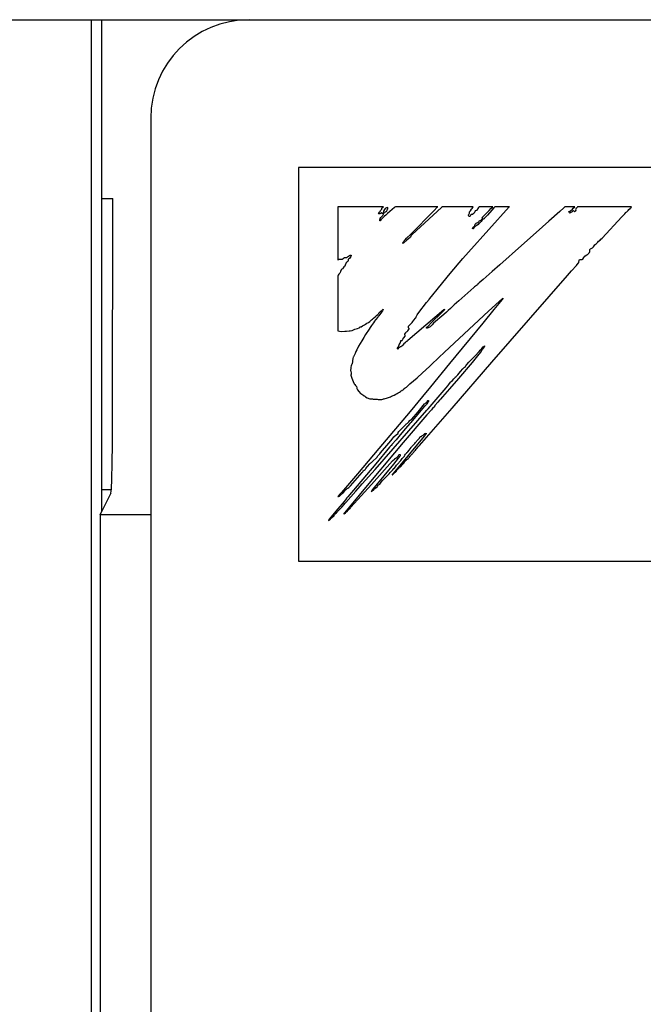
# Model space of a CAD drawing. Header units: millimetres. Extents: x 60 to 816, y 67 to 560.
# Tile 31 of 49: x 438.67 to 445, y 430 to 440. Entities that reach past the tile are written whole.
import ezdxf

# ---------------------------------------------------------------- set-up
doc = ezdxf.new("R2010")
doc.units = ezdxf.units.MM
doc.header["$LTSCALE"] = 0.327195
doc.layers.add('ALL_CURVE', color=7, linetype='Continuous')
doc.layers.add('ALL_FEATURES', color=7, linetype='Continuous')

msp = doc.modelspace()

# ---------------------------------------------------------------- linework, layer by layer
at = {"layer": 'ALL_CURVE', "color": 4, "linetype": 'Continuous', "lineweight": 25}
for p, q in [((441.5, 438.5), (441.5, 434.5)), ((478.5, 438.5), (441.5, 438.5)), ((441.5, 434.5), (459.5, 434.5))]:
    msp.add_line(p, q, dxfattribs=at)
at = {"layer": 'ALL_FEATURES', "color": 7, "linetype": 'Continuous', "lineweight": 25}
for p, q in [((411, 440), (479, 440)), ((439.395, 440), (439.395, 408.818)), ((439.5, 440), (439.5, 435)), ((440, 439), (440, 409)), ((439.5, 438.183), (439.614, 438.183)), ((441.9, 438.1), (441.9, 437.56)), ((442.365, 438.1), (441.9, 438.1)), ((442.314, 438.029), (442.318, 438.036)), ((442.318, 438.036), (442.324, 438.044)), ((442.324, 438.044), (442.329, 438.051)), ((442.329, 438.051), (442.335, 438.062)), ((442.335, 438.062), (442.341, 438.068)), ((442.341, 438.038), (442.337, 438.034)), ((442.341, 438.068), (442.344, 438.071)), ((442.345, 438.04), (442.341, 438.038)), ((442.344, 438.071), (442.347, 438.077)), ((442.347, 438.034), (442.345, 438.04)), ((442.347, 438.077), (442.349, 438.087)), ((442.349, 438.087), (442.353, 438.091)), ((442.353, 438.091), (442.363, 438.098)), ((442.36, 438.041), (442.357, 438.035)), ((442.363, 438.054), (442.36, 438.041)), ((442.363, 438.098), (442.365, 438.1)), ((442.367, 438.062), (442.363, 438.054)), ((442.363, 438.025), (442.369, 438.036)), ((442.374, 438.072), (442.367, 438.062)), ((442.369, 438.036), (442.376, 438.044)), ((442.383, 438.081), (442.374, 438.072)), ((442.376, 438.044), (442.384, 438.049)), ((442.388, 438.085), (442.383, 438.081)), ((442.384, 438.049), (442.396, 438.055)), ((442.394, 438.088), (442.388, 438.085)), ((442.408, 438.092), (442.394, 438.088)), ((442.396, 438.055), (442.399, 438.058)), ((442.399, 438.058), (442.4, 438.06)), ((442.4, 438.06), (442.402, 438.066)), ((442.402, 438.067), (442.405, 438.075)), ((442.402, 438.066), (442.402, 438.067)), ((442.476, 438.092), (442.405, 438.03)), ((442.405, 438.075), (442.407, 438.079)), ((442.407, 438.079), (442.409, 438.087)), ((442.409, 438.087), (442.408, 438.092)), ((442.48, 438.096), (442.476, 438.092)), ((442.485, 438.1), (442.48, 438.096)), ((442.916, 438.1), (442.485, 438.1)), ((442.642, 437.823), (442.875, 438.058)), ((442.955, 438.091), (442.655, 437.817)), ((442.875, 438.058), (442.914, 438.098)), ((442.914, 438.098), (442.916, 438.1)), ((442.965, 438.1), (442.955, 438.091)), ((443.276, 438.1), (442.965, 438.1)), ((443.228, 437.64), (443.642, 438.098)), ((443.238, 438.044), (443.239, 438.048)), ((443.238, 438.043), (443.238, 438.044)), ((443.238, 438.034), (443.238, 438.043)), ((443.239, 438.048), (443.248, 438.059)), ((443.248, 438.059), (443.26, 438.074)), ((443.26, 438.074), (443.266, 438.081)), ((443.266, 438.081), (443.273, 438.091)), ((443.273, 438.091), (443.276, 438.1)), ((443.284, 438.036), (443.276, 438.028)), ((443.292, 438.047), (443.284, 438.036)), ((443.294, 438.052), (443.292, 438.047)), ((443.297, 438.057), (443.294, 438.052)), ((443.3, 438.06), (443.297, 438.057)), ((443.305, 438.062), (443.3, 438.06)), ((443.311, 438.062), (443.305, 438.062)), ((443.315, 438.066), (443.311, 438.062)), ((443.324, 438.082), (443.315, 438.066)), ((443.33, 438.092), (443.324, 438.082)), ((443.336, 438.1), (443.33, 438.092)), ((443.474, 438.1), (443.336, 438.1)), ((443.386, 438.011), (443.437, 438.062)), ((443.464, 438.065), (443.42, 438.013)), ((443.437, 438.062), (443.456, 438.081)), ((443.456, 438.081), (443.474, 438.1)), ((443.486, 438.089), (443.464, 438.065)), ((443.496, 438.1), (443.486, 438.089)), ((443.644, 438.1), (443.496, 438.1)), ((443.642, 438.098), (443.644, 438.1)), ((444.155, 438.052), (444.044, 437.954)), ((444.197, 438.09), (444.155, 438.052)), ((444.208, 438.1), (444.197, 438.09)), ((444.309, 438.1), (444.208, 438.1)), ((444.248, 438.051), (444.249, 438.052)), ((444.248, 438.047), (444.248, 438.051)), ((444.25, 438.042), (444.248, 438.047)), ((444.249, 438.052), (444.258, 438.055)), ((444.255, 438.037), (444.25, 438.042)), ((444.258, 438.036), (444.255, 438.037)), ((444.258, 438.055), (444.269, 438.062)), ((444.268, 438.04), (444.258, 438.036)), ((444.275, 438.044), (444.268, 438.04)), ((444.269, 438.062), (444.283, 438.075)), ((444.28, 438.05), (444.275, 438.044)), ((444.285, 438.054), (444.28, 438.05)), ((444.283, 438.075), (444.291, 438.084)), ((444.293, 438.058), (444.285, 438.054)), ((444.291, 438.084), (444.304, 438.096)), ((444.297, 438.059), (444.293, 438.058)), ((444.3, 438.052), (444.297, 438.059)), ((444.302, 438.051), (444.3, 438.052)), ((444.304, 438.05), (444.302, 438.051)), ((444.304, 438.096), (444.309, 438.1)), ((444.308, 438.051), (444.304, 438.05)), ((444.314, 438.055), (444.308, 438.051)), ((444.317, 438.058), (444.314, 438.055)), ((444.319, 438.079), (444.316, 438.07)), ((444.316, 438.07), (444.317, 438.058)), ((444.323, 438.085), (444.319, 438.079)), ((444.324, 438.086), (444.323, 438.085)), ((444.328, 438.089), (444.324, 438.086)), ((444.331, 438.094), (444.328, 438.089)), ((444.336, 438.1), (444.331, 438.094)), ((444.883, 438.1), (444.336, 438.1)), ((444.816, 438.027), (444.826, 438.04)), ((444.826, 438.04), (444.831, 438.046)), ((444.831, 438.046), (444.835, 438.049)), ((444.835, 438.049), (444.844, 438.056)), ((444.844, 438.056), (444.85, 438.062)), ((444.85, 438.062), (444.857, 438.072)), ((444.857, 438.072), (444.869, 438.082)), ((444.869, 438.082), (444.871, 438.084)), ((444.871, 438.084), (444.879, 438.092)), ((444.879, 438.092), (444.883, 438.1)), ((442.319, 438.027), (442.314, 438.029)), ((442.326, 438.028), (442.319, 438.027)), ((442.333, 438.03), (442.326, 438.028)), ((442.328, 437.97), (442.33, 437.976)), ((442.328, 437.957), (442.328, 437.97)), ((442.331, 437.958), (442.328, 437.957)), ((442.33, 437.976), (442.331, 437.981)), ((442.331, 437.981), (442.337, 437.99)), ((442.338, 437.967), (442.331, 437.958)), ((442.337, 438.034), (442.333, 438.03)), ((442.337, 437.99), (442.348, 438)), ((442.345, 437.975), (442.338, 437.967)), ((442.36, 437.991), (442.345, 437.975)), ((442.349, 438.031), (442.347, 438.034)), ((442.348, 438), (442.352, 438.004)), ((442.354, 438.033), (442.349, 438.031)), ((442.352, 438.004), (442.358, 438.011)), ((442.357, 438.035), (442.354, 438.033)), ((442.358, 438.011), (442.363, 438.025)), ((442.376, 438.003), (442.36, 437.991)), ((442.387, 438.013), (442.376, 438.003)), ((442.405, 438.03), (442.387, 438.013)), ((443.229, 438.016), (443.233, 438.024)), ((443.229, 438.01), (443.229, 438.016)), ((443.232, 438.005), (443.229, 438.01)), ((443.239, 438), (443.232, 438.005)), ((443.233, 438.024), (443.236, 438.029)), ((443.236, 438.029), (443.238, 438.034)), ((443.241, 438.001), (443.239, 438)), ((443.245, 438.006), (443.241, 438.001)), ((443.25, 438.015), (443.245, 438.006)), ((443.254, 438.02), (443.25, 438.015)), ((443.258, 438.022), (443.254, 438.02)), ((443.267, 438.023), (443.258, 438.022)), ((443.276, 438.028), (443.267, 438.023)), ((443.307, 437.933), (443.313, 437.938)), ((443.313, 437.938), (443.322, 437.941)), ((443.322, 437.941), (443.327, 437.942)), ((443.327, 437.942), (443.333, 437.946)), ((443.333, 437.946), (443.337, 437.953)), ((443.337, 437.953), (443.339, 437.962)), ((443.339, 437.962), (443.345, 437.962)), ((443.348, 437.939), (443.341, 437.933)), ((443.345, 437.962), (443.353, 437.965)), ((443.356, 437.95), (443.348, 437.939)), ((443.353, 437.965), (443.362, 437.972)), ((443.363, 437.96), (443.356, 437.95)), ((443.362, 437.972), (443.373, 437.983)), ((443.37, 437.968), (443.363, 437.96)), ((443.367, 437.989), (443.37, 437.993)), ((443.368, 437.987), (443.367, 437.989)), ((443.373, 437.986), (443.368, 437.987)), ((443.37, 437.993), (443.386, 438.011)), ((443.377, 437.973), (443.37, 437.968)), ((443.375, 437.985), (443.373, 437.986)), ((443.373, 437.983), (443.375, 437.985)), ((443.386, 437.978), (443.377, 437.973)), ((443.392, 437.984), (443.386, 437.978)), ((443.42, 438.013), (443.392, 437.984)), ((444.044, 437.954), (443.914, 437.84)), ((444.587, 437.782), (444.784, 437.997)), ((444.784, 437.997), (444.792, 438.004)), ((444.792, 438.004), (444.799, 438.01)), ((444.799, 438.01), (444.816, 438.027)), ((443.269, 437.884), (443.272, 437.889)), ((443.27, 437.879), (443.269, 437.884)), ((443.27, 437.878), (443.27, 437.879)), ((443.274, 437.876), (443.27, 437.878)), ((443.272, 437.889), (443.279, 437.895)), ((443.278, 437.876), (443.274, 437.876)), ((443.28, 437.879), (443.278, 437.876)), ((443.279, 437.895), (443.286, 437.9)), ((443.283, 437.886), (443.28, 437.879)), ((443.288, 437.893), (443.283, 437.886)), ((443.286, 437.9), (443.291, 437.906)), ((443.298, 437.902), (443.288, 437.893)), ((443.291, 437.906), (443.293, 437.912)), ((443.293, 437.917), (443.295, 437.922)), ((443.293, 437.912), (443.293, 437.917)), ((443.295, 437.922), (443.297, 437.924)), ((443.297, 437.924), (443.3, 437.926)), ((443.312, 437.911), (443.298, 437.902)), ((443.3, 437.926), (443.303, 437.928)), ((443.303, 437.928), (443.307, 437.933)), ((443.326, 437.921), (443.312, 437.911)), ((443.334, 437.93), (443.326, 437.921)), ((443.341, 437.933), (443.334, 437.93)), ((443.914, 437.84), (443.768, 437.707)), ((442.562, 437.731), (442.565, 437.739)), ((442.565, 437.739), (442.566, 437.74)), ((442.566, 437.74), (442.571, 437.749)), ((442.603, 437.76), (442.57, 437.733)), ((442.571, 437.749), (442.584, 437.765)), ((442.584, 437.765), (442.599, 437.78)), ((442.599, 437.78), (442.642, 437.823)), ((442.639, 437.791), (442.603, 437.76)), ((442.641, 437.8), (442.639, 437.791)), ((442.645, 437.808), (442.641, 437.8)), ((442.652, 437.814), (442.645, 437.808)), ((442.655, 437.817), (442.652, 437.814)), ((444.534, 437.732), (444.543, 437.742)), ((444.543, 437.742), (444.549, 437.749)), ((444.549, 437.749), (444.565, 437.762)), ((444.565, 437.762), (444.574, 437.77)), ((444.574, 437.77), (444.587, 437.782)), ((442.57, 437.733), (442.561, 437.727)), ((442.561, 437.727), (442.562, 437.731)), ((443.171, 437.575), (443.228, 437.64)), ((443.768, 437.707), (443.545, 437.511)), ((444.447, 437.624), (444.456, 437.636)), ((444.456, 437.636), (444.46, 437.645)), ((444.459, 437.659), (444.462, 437.666)), ((444.459, 437.655), (444.459, 437.659)), ((444.46, 437.651), (444.459, 437.655)), ((444.46, 437.645), (444.46, 437.651)), ((444.462, 437.666), (444.469, 437.672)), ((444.469, 437.672), (444.481, 437.68)), ((444.481, 437.68), (444.487, 437.684)), ((444.487, 437.684), (444.498, 437.692)), ((444.498, 437.692), (444.506, 437.702)), ((444.506, 437.702), (444.512, 437.714)), ((444.512, 437.714), (444.515, 437.716)), ((444.515, 437.716), (444.524, 437.723)), ((444.524, 437.723), (444.534, 437.732)), ((441.9, 437.56), (441.904, 437.56)), ((441.904, 437.56), (441.907, 437.564)), ((441.907, 437.564), (441.91, 437.566)), ((441.91, 437.566), (441.915, 437.569)), ((441.915, 437.569), (441.919, 437.569)), ((441.919, 437.569), (441.923, 437.568)), ((441.923, 437.568), (441.933, 437.566)), ((441.933, 437.566), (441.943, 437.568)), ((441.943, 437.568), (441.954, 437.574)), ((441.954, 437.574), (441.959, 437.578)), ((441.959, 437.578), (441.967, 437.583)), ((441.967, 437.583), (441.976, 437.585)), ((441.976, 437.585), (441.984, 437.585)), ((441.984, 437.585), (441.99, 437.586)), ((441.993, 437.538), (441.988, 437.533)), ((441.99, 437.586), (442, 437.591)), ((442.001, 437.545), (441.993, 437.538)), ((442, 437.591), (442.018, 437.604)), ((442.004, 437.555), (442.001, 437.545)), ((442.006, 437.564), (442.004, 437.555)), ((442.01, 437.568), (442.006, 437.564)), ((442.018, 437.574), (442.01, 437.568)), ((442.018, 437.604), (442.026, 437.607)), ((442.026, 437.584), (442.018, 437.574)), ((442.026, 437.607), (442.034, 437.607)), ((442.033, 437.596), (442.026, 437.584)), ((442.036, 437.602), (442.033, 437.596)), ((442.034, 437.607), (442.036, 437.607)), ((442.036, 437.607), (442.037, 437.606)), ((442.037, 437.606), (442.036, 437.602)), ((443.042, 437.423), (443.171, 437.575)), ((444.349, 437.533), (444.353, 437.557)), ((444.353, 437.557), (444.355, 437.565)), ((444.355, 437.565), (444.365, 437.565)), ((444.365, 437.565), (444.367, 437.565)), ((444.367, 437.565), (444.378, 437.564)), ((444.378, 437.564), (444.384, 437.565)), ((444.384, 437.565), (444.388, 437.569)), ((444.388, 437.569), (444.399, 437.585)), ((444.399, 437.585), (444.411, 437.598)), ((444.411, 437.598), (444.425, 437.609)), ((444.425, 437.609), (444.437, 437.615)), ((444.437, 437.615), (444.439, 437.616)), ((444.439, 437.616), (444.445, 437.622)), ((444.445, 437.622), (444.447, 437.624)), ((441.927, 437.44), (441.924, 437.432)), ((441.929, 437.448), (441.927, 437.44)), ((441.93, 437.45), (441.929, 437.448)), ((441.934, 437.459), (441.93, 437.45)), ((441.941, 437.466), (441.934, 437.459)), ((441.95, 437.471), (441.941, 437.466)), ((441.952, 437.473), (441.95, 437.471)), ((441.955, 437.479), (441.952, 437.473)), ((441.961, 437.489), (441.955, 437.479)), ((441.964, 437.493), (441.961, 437.489)), ((441.971, 437.498), (441.964, 437.493)), ((441.976, 437.507), (441.971, 437.498)), ((441.98, 437.517), (441.976, 437.507)), ((441.981, 437.519), (441.98, 437.517)), ((441.983, 437.526), (441.981, 437.519)), ((441.988, 437.533), (441.983, 437.526)), ((443.47, 437.442), (443.378, 437.36)), ((443.545, 437.511), (443.47, 437.442)), ((444.234, 437.402), (444.275, 437.45)), ((444.275, 437.45), (444.324, 437.505)), ((444.324, 437.505), (444.343, 437.526)), ((444.343, 437.526), (444.349, 437.531)), ((444.349, 437.531), (444.349, 437.533)), ((441.903, 437.404), (441.9, 437.395)), ((441.9, 437.395), (441.9, 436.839)), ((441.91, 437.415), (441.903, 437.404)), ((441.92, 437.426), (441.91, 437.415)), ((441.924, 437.432), (441.92, 437.426)), ((442.922, 437.278), (443.042, 437.423)), ((443.378, 437.36), (443.337, 437.326)), ((443.466, 436.522), (444.234, 437.402)), ((442.851, 437.19), (442.922, 437.278)), ((443.281, 437.279), (443.129, 437.146)), ((443.29, 437.287), (443.281, 437.279)), ((443.298, 437.292), (443.29, 437.287)), ((443.31, 437.3), (443.298, 437.292)), ((443.318, 437.307), (443.31, 437.3)), ((443.322, 437.316), (443.318, 437.307)), ((443.325, 437.317), (443.322, 437.316)), ((443.337, 437.326), (443.325, 437.317)), ((442.803, 437.129), (442.827, 437.158)), ((442.827, 437.158), (442.83, 437.162)), ((442.83, 437.162), (442.832, 437.165)), ((442.832, 437.165), (442.851, 437.19)), ((443.129, 437.146), (443.083, 437.105)), ((443.432, 437.039), (443.541, 437.139)), ((443.569, 437.157), (443.487, 437.057)), ((443.541, 437.139), (443.575, 437.169)), ((443.58, 437.173), (443.569, 437.157)), ((443.575, 437.169), (443.58, 437.173)), ((442.321, 437.025), (442.336, 437.039)), ((442.336, 437.039), (442.353, 437.053)), ((442.353, 437.044), (442.344, 437.03)), ((442.353, 437.053), (442.362, 437.059)), ((442.362, 437.059), (442.353, 437.044)), ((442.976, 437.053), (442.613, 436.741)), ((442.723, 437.025), (442.803, 437.129)), ((442.948, 437.017), (442.981, 437.051)), ((442.981, 437.054), (442.976, 437.053)), ((442.986, 437.056), (442.981, 437.054)), ((442.981, 437.051), (442.986, 437.056)), ((442.985, 436.624), (443.432, 437.039)), ((443.022, 437.046), (443.003, 437.03)), ((443.044, 437.067), (443.022, 437.046)), ((443.065, 437.088), (443.044, 437.067)), ((443.083, 437.105), (443.065, 437.088)), ((443.487, 437.057), (443.374, 436.917)), ((442.226, 436.935), (442.23, 436.939)), ((442.23, 436.939), (442.235, 436.946)), ((442.235, 436.946), (442.242, 436.952)), ((442.242, 436.952), (442.252, 436.957)), ((442.252, 436.957), (442.253, 436.957)), ((442.253, 436.957), (442.257, 436.96)), ((442.257, 436.96), (442.264, 436.969)), ((442.273, 436.937), (442.262, 436.922)), ((442.264, 436.969), (442.279, 436.982)), ((442.284, 436.95), (442.273, 436.937)), ((442.279, 436.982), (442.294, 436.994)), ((442.307, 436.979), (442.284, 436.95)), ((442.294, 436.994), (442.308, 437.006)), ((442.311, 436.985), (442.307, 436.979)), ((442.308, 437.006), (442.314, 437.014)), ((442.316, 436.993), (442.311, 436.985)), ((442.314, 437.014), (442.321, 437.025)), ((442.327, 437.007), (442.316, 436.993)), ((442.344, 437.03), (442.327, 437.007)), ((442.664, 436.933), (442.674, 436.947)), ((442.674, 436.947), (442.689, 436.967)), ((442.689, 436.967), (442.692, 436.973)), ((442.692, 436.973), (442.696, 436.982)), ((442.696, 436.982), (442.707, 437.002)), ((442.707, 437.002), (442.723, 437.025)), ((442.857, 436.928), (442.948, 437.017)), ((442.976, 437.007), (442.874, 436.916)), ((443.003, 437.03), (442.976, 437.007)), ((441.9, 436.839), (441.918, 436.835)), ((441.971, 436.835), (441.989, 436.837)), ((441.989, 436.837), (442.016, 436.839)), ((442.016, 436.839), (442.025, 436.84)), ((442.025, 436.84), (442.045, 436.843)), ((442.045, 436.843), (442.053, 436.846)), ((442.053, 436.846), (442.059, 436.85)), ((442.059, 436.85), (442.073, 436.856)), ((442.073, 436.856), (442.099, 436.864)), ((442.099, 436.864), (442.116, 436.869)), ((442.116, 436.869), (442.123, 436.874)), ((442.123, 436.874), (442.125, 436.877)), ((442.125, 436.877), (442.127, 436.879)), ((442.127, 436.879), (442.138, 436.882)), ((442.138, 436.882), (442.152, 436.889)), ((442.152, 436.889), (442.171, 436.901)), ((442.171, 436.901), (442.182, 436.909)), ((442.182, 436.909), (442.195, 436.916)), ((442.219, 436.858), (442.182, 436.801)), ((442.195, 436.916), (442.212, 436.925)), ((442.212, 436.925), (442.226, 436.935)), ((442.23, 436.874), (442.219, 436.858)), ((442.244, 436.894), (442.23, 436.874)), ((442.262, 436.922), (442.244, 436.894)), ((442.262, 436.922), (442.262, 436.922)), ((442.605, 436.833), (442.613, 436.84)), ((442.613, 436.84), (442.62, 436.851)), ((442.617, 436.882), (442.62, 436.887)), ((442.617, 436.875), (442.617, 436.882)), ((442.619, 436.869), (442.617, 436.875)), ((442.624, 436.865), (442.619, 436.869)), ((442.62, 436.887), (442.634, 436.903)), ((442.62, 436.851), (442.624, 436.86)), ((442.625, 436.863), (442.624, 436.865)), ((442.624, 436.86), (442.625, 436.863)), ((442.634, 436.903), (442.641, 436.911)), ((442.641, 436.911), (442.656, 436.925)), ((442.656, 436.925), (442.664, 436.933)), ((442.801, 436.868), (442.803, 436.873)), ((442.807, 436.868), (442.801, 436.868)), ((442.803, 436.873), (442.807, 436.879)), ((442.807, 436.879), (442.811, 436.882)), ((442.818, 436.869), (442.807, 436.868)), ((442.811, 436.882), (442.857, 436.928)), ((442.826, 436.873), (442.818, 436.869)), ((442.837, 436.882), (442.826, 436.873)), ((442.86, 436.902), (442.837, 436.882)), ((442.874, 436.916), (442.86, 436.902)), ((443.374, 436.917), (443.036, 436.508)), ((441.918, 436.835), (441.942, 436.834)), ((441.942, 436.834), (441.971, 436.835)), ((442.145, 436.738), (442.112, 436.683)), ((442.166, 436.773), (442.145, 436.738)), ((442.182, 436.801), (442.166, 436.773)), ((442.538, 436.726), (442.541, 436.738)), ((442.541, 436.738), (442.542, 436.74)), ((442.542, 436.74), (442.544, 436.74)), ((442.544, 436.74), (442.548, 436.738)), ((442.548, 436.738), (442.551, 436.738)), ((442.551, 436.738), (442.555, 436.743)), ((442.555, 436.743), (442.56, 436.754)), ((442.56, 436.754), (442.572, 436.77)), ((442.572, 436.77), (442.583, 436.784)), ((442.581, 436.809), (442.583, 436.814)), ((442.581, 436.801), (442.581, 436.809)), ((442.584, 436.792), (442.581, 436.801)), ((442.583, 436.814), (442.585, 436.817)), ((442.583, 436.784), (442.585, 436.788)), ((442.584, 436.792), (442.584, 436.792)), ((442.585, 436.788), (442.584, 436.792)), ((442.585, 436.817), (442.589, 436.819)), ((442.589, 436.819), (442.591, 436.821)), ((442.591, 436.821), (442.595, 436.828)), ((442.595, 436.828), (442.597, 436.83)), ((442.597, 436.83), (442.605, 436.833)), ((442.613, 436.741), (442.6, 436.73)), ((442.093, 436.648), (442.085, 436.629)), ((442.112, 436.683), (442.093, 436.648)), ((442.506, 436.661), (442.508, 436.665)), ((442.508, 436.658), (442.506, 436.661)), ((442.508, 436.665), (442.513, 436.673)), ((442.512, 436.654), (442.508, 436.658)), ((442.515, 436.66), (442.512, 436.654)), ((442.513, 436.673), (442.521, 436.687)), ((442.518, 436.665), (442.515, 436.66)), ((442.526, 436.672), (442.518, 436.665)), ((442.521, 436.687), (442.523, 436.696)), ((442.523, 436.7), (442.528, 436.705)), ((442.523, 436.696), (442.523, 436.7)), ((442.538, 436.677), (442.526, 436.672)), ((442.528, 436.705), (442.533, 436.713)), ((442.533, 436.713), (442.538, 436.726)), ((442.539, 436.678), (442.538, 436.677)), ((442.552, 436.685), (442.539, 436.678)), ((442.562, 436.694), (442.552, 436.685)), ((442.569, 436.703), (442.562, 436.694)), ((442.574, 436.713), (442.569, 436.703)), ((442.577, 436.713), (442.574, 436.713)), ((442.579, 436.713), (442.577, 436.713)), ((442.584, 436.716), (442.579, 436.713)), ((442.592, 436.729), (442.584, 436.716)), ((442.595, 436.732), (442.592, 436.729)), ((442.597, 436.731), (442.595, 436.732)), ((442.6, 436.73), (442.597, 436.731)), ((443.335, 436.63), (443.348, 436.645)), ((443.348, 436.645), (443.363, 436.659)), ((443.361, 436.641), (443.35, 436.623)), ((443.369, 436.649), (443.361, 436.641)), ((443.363, 436.659), (443.378, 436.676)), ((443.378, 436.663), (443.369, 436.649)), ((443.378, 436.676), (443.383, 436.68)), ((443.384, 436.673), (443.378, 436.663)), ((443.383, 436.68), (443.389, 436.684)), ((443.39, 436.677), (443.384, 436.673)), ((443.389, 436.684), (443.39, 436.687)), ((443.39, 436.687), (443.391, 436.687)), ((443.391, 436.679), (443.39, 436.677)), ((443.391, 436.687), (443.392, 436.687)), ((443.393, 436.685), (443.391, 436.679)), ((443.392, 436.687), (443.393, 436.685)), ((442.054, 436.56), (442.049, 436.535)), ((442.058, 436.571), (442.054, 436.56)), ((442.06, 436.574), (442.058, 436.571)), ((442.077, 436.61), (442.06, 436.574)), ((442.085, 436.629), (442.077, 436.61)), ((442.85, 436.494), (442.928, 436.57)), ((442.928, 436.57), (442.985, 436.624)), ((443.243, 436.532), (443.295, 436.587)), ((443.321, 436.585), (443.266, 436.517)), ((443.295, 436.587), (443.335, 436.63)), ((443.35, 436.623), (443.321, 436.585)), ((442.031, 436.451), (442.029, 436.442)), ((442.029, 436.442), (442.03, 436.436)), ((442.03, 436.436), (442.031, 436.43)), ((442.033, 436.459), (442.031, 436.451)), ((442.034, 436.471), (442.033, 436.459)), ((442.035, 436.483), (442.034, 436.471)), ((442.038, 436.494), (442.035, 436.483)), ((442.042, 436.502), (442.038, 436.494)), ((442.046, 436.506), (442.042, 436.502)), ((442.048, 436.529), (442.046, 436.506)), ((442.049, 436.535), (442.048, 436.529)), ((442.761, 436.413), (442.831, 436.478)), ((442.831, 436.478), (442.842, 436.487)), ((443.036, 436.508), (442.841, 436.271)), ((442.842, 436.487), (442.85, 436.494)), ((443.062, 436.053), (443.466, 436.522)), ((443.266, 436.517), (443.127, 436.354)), ((443.148, 436.428), (443.17, 436.454)), ((443.17, 436.454), (443.177, 436.46)), ((443.177, 436.46), (443.188, 436.469)), ((443.188, 436.469), (443.196, 436.479)), ((443.196, 436.479), (443.201, 436.484)), ((443.201, 436.484), (443.212, 436.499)), ((443.212, 436.499), (443.232, 436.521)), ((443.232, 436.521), (443.243, 436.532)), ((442.031, 436.43), (442.035, 436.409)), ((442.035, 436.396), (442.034, 436.392)), ((442.034, 436.392), (442.034, 436.388)), ((442.034, 436.388), (442.043, 436.36)), ((442.035, 436.409), (442.035, 436.396)), ((442.043, 436.36), (442.057, 436.324)), ((442.633, 436.3), (442.707, 436.363)), ((442.707, 436.363), (442.761, 436.413)), ((443.127, 436.354), (443.035, 436.25)), ((443.053, 436.325), (443.066, 436.336)), ((443.066, 436.336), (443.079, 436.351)), ((443.079, 436.351), (443.088, 436.364)), ((443.088, 436.364), (443.091, 436.368)), ((443.091, 436.368), (443.103, 436.377)), ((443.103, 436.377), (443.119, 436.394)), ((443.119, 436.394), (443.148, 436.428)), ((442.057, 436.324), (442.067, 436.302)), ((442.067, 436.302), (442.073, 436.293)), ((442.073, 436.293), (442.08, 436.284)), ((442.08, 436.284), (442.086, 436.278)), ((442.086, 436.278), (442.09, 436.273)), ((442.086, 436.278), (442.086, 436.278)), ((442.09, 436.273), (442.092, 436.262)), ((442.092, 436.262), (442.094, 436.253)), ((442.094, 436.253), (442.101, 436.24)), ((442.101, 436.24), (442.113, 436.223)), ((442.554, 436.235), (442.558, 436.239)), ((442.558, 436.239), (442.563, 436.241)), ((442.563, 436.241), (442.567, 436.243)), ((442.567, 436.243), (442.574, 436.251)), ((442.574, 436.251), (442.576, 436.253)), ((442.576, 436.253), (442.586, 436.261)), ((442.586, 436.261), (442.597, 436.267)), ((442.597, 436.267), (442.602, 436.271)), ((442.602, 436.271), (442.633, 436.3)), ((442.841, 436.271), (442.761, 436.172)), ((442.819, 436.047), (443.001, 436.261)), ((443.035, 436.25), (442.964, 436.17)), ((443.001, 436.261), (443.018, 436.282)), ((443.018, 436.282), (443.027, 436.293)), ((443.027, 436.293), (443.046, 436.317)), ((443.046, 436.317), (443.053, 436.325)), ((442.113, 436.223), (442.132, 436.204)), ((442.132, 436.204), (442.134, 436.202)), ((442.134, 436.202), (442.153, 436.188)), ((442.153, 436.188), (442.165, 436.181)), ((442.165, 436.181), (442.172, 436.18)), ((442.172, 436.18), (442.175, 436.177)), ((442.175, 436.177), (442.175, 436.176)), ((442.175, 436.176), (442.183, 436.17)), ((442.183, 436.17), (442.198, 436.16)), ((442.198, 436.16), (442.226, 436.149)), ((442.226, 436.149), (442.231, 436.149)), ((442.231, 436.149), (442.236, 436.15)), ((442.236, 436.15), (442.245, 436.15)), ((442.245, 436.15), (442.252, 436.148)), ((442.252, 436.148), (442.26, 436.146)), ((442.26, 436.146), (442.273, 436.145)), ((442.273, 436.145), (442.282, 436.145)), ((442.282, 436.145), (442.299, 436.145)), ((442.299, 436.145), (442.31, 436.143)), ((442.31, 436.143), (442.317, 436.142)), ((442.317, 436.142), (442.334, 436.143)), ((442.334, 436.143), (442.347, 436.143)), ((442.347, 436.143), (442.357, 436.144)), ((442.357, 436.144), (442.366, 436.148)), ((442.366, 436.148), (442.372, 436.15)), ((442.372, 436.15), (442.38, 436.153)), ((442.38, 436.153), (442.396, 436.157)), ((442.396, 436.157), (442.434, 436.17)), ((442.434, 436.17), (442.446, 436.175)), ((442.446, 436.175), (442.472, 436.185)), ((442.472, 436.185), (442.489, 436.195)), ((442.489, 436.195), (442.505, 436.204)), ((442.505, 436.204), (442.512, 436.209)), ((442.512, 436.209), (442.526, 436.216)), ((442.526, 436.216), (442.536, 436.223)), ((442.536, 436.223), (442.545, 436.23)), ((442.545, 436.23), (442.552, 436.233)), ((442.552, 436.233), (442.554, 436.235)), ((442.761, 436.172), (442.634, 436.019)), ((442.943, 436.147), (442.932, 436.134)), ((442.964, 436.17), (442.943, 436.147)), ((442.782, 436.076), (442.693, 435.97)), ((442.715, 436.018), (442.782, 436.097)), ((442.782, 436.097), (442.787, 436.103)), ((442.786, 436.076), (442.782, 436.076)), ((442.791, 436.08), (442.786, 436.076)), ((442.787, 436.103), (442.793, 436.107)), ((442.8, 436.091), (442.791, 436.08)), ((442.793, 436.107), (442.799, 436.107)), ((442.799, 436.107), (442.8, 436.108)), ((442.8, 436.108), (442.804, 436.119)), ((442.805, 436.098), (442.8, 436.091)), ((442.804, 436.119), (442.808, 436.123)), ((442.813, 436.107), (442.805, 436.098)), ((442.806, 436.034), (442.815, 436.044)), ((442.851, 436.039), (442.806, 435.986)), ((442.808, 436.123), (442.811, 436.126)), ((442.811, 436.126), (442.813, 436.13)), ((442.813, 436.13), (442.814, 436.131)), ((442.819, 436.115), (442.813, 436.107)), ((442.814, 436.131), (442.818, 436.133)), ((442.815, 436.044), (442.819, 436.047)), ((442.818, 436.133), (442.823, 436.131)), ((442.822, 436.122), (442.819, 436.115)), ((442.823, 436.131), (442.822, 436.122)), ((442.823, 436.131), (442.823, 436.131)), ((442.825, 435.782), (443.062, 436.053)), ((442.867, 436.056), (442.851, 436.039)), ((442.871, 436.06), (442.867, 436.056)), ((442.878, 436.065), (442.871, 436.06)), ((442.883, 436.073), (442.878, 436.065)), ((442.885, 436.075), (442.883, 436.073)), ((442.887, 436.08), (442.885, 436.075)), ((442.917, 436.115), (442.887, 436.08)), ((442.932, 436.134), (442.917, 436.115)), ((442.279, 435.432), (442.805, 436.033)), ((442.634, 436.019), (442.318, 435.644)), ((442.806, 435.986), (442.564, 435.705)), ((442.634, 435.933), (442.646, 435.94)), ((442.646, 435.94), (442.651, 435.942)), ((442.651, 435.942), (442.715, 436.018)), ((442.693, 435.97), (442.657, 435.927)), ((442.805, 436.033), (442.806, 436.034)), ((442.53, 435.827), (442.575, 435.872)), ((442.589, 435.847), (442.534, 435.782)), ((442.575, 435.872), (442.596, 435.893)), ((442.632, 435.898), (442.589, 435.847)), ((442.596, 435.893), (442.597, 435.897)), ((442.597, 435.897), (442.603, 435.9)), ((442.603, 435.9), (442.607, 435.903)), ((442.607, 435.903), (442.616, 435.908)), ((442.616, 435.908), (442.623, 435.916)), ((442.623, 435.916), (442.627, 435.926)), ((442.627, 435.926), (442.63, 435.929)), ((442.63, 435.929), (442.634, 435.933)), ((442.643, 435.91), (442.632, 435.898)), ((442.657, 435.927), (442.643, 435.91)), ((442.441, 435.725), (442.469, 435.763)), ((442.776, 435.769), (442.463, 435.392)), ((442.469, 435.763), (442.47, 435.764)), ((442.47, 435.764), (442.496, 435.787)), ((442.534, 435.782), (442.493, 435.732)), ((442.496, 435.787), (442.512, 435.798)), ((442.512, 435.798), (442.515, 435.807)), ((442.515, 435.807), (442.521, 435.818)), ((442.521, 435.818), (442.53, 435.827)), ((442.715, 435.735), (442.726, 435.747)), ((442.726, 435.747), (442.73, 435.75)), ((442.73, 435.75), (442.731, 435.752)), ((442.731, 435.752), (442.732, 435.753)), ((442.732, 435.753), (442.735, 435.759)), ((442.735, 435.759), (442.741, 435.765)), ((442.741, 435.765), (442.746, 435.767)), ((442.746, 435.767), (442.749, 435.768)), ((442.749, 435.768), (442.754, 435.773)), ((442.754, 435.773), (442.768, 435.779)), ((442.768, 435.779), (442.77, 435.784)), ((442.77, 435.784), (442.773, 435.788)), ((442.773, 435.788), (442.781, 435.792)), ((442.797, 435.796), (442.776, 435.769)), ((442.777, 435.728), (442.825, 435.782)), ((442.781, 435.792), (442.782, 435.795)), ((442.782, 435.795), (442.783, 435.797)), ((442.783, 435.797), (442.787, 435.798)), ((442.787, 435.798), (442.791, 435.798)), ((442.791, 435.798), (442.799, 435.799)), ((442.799, 435.799), (442.797, 435.796)), ((442.318, 435.644), (442.1, 435.387)), ((442.426, 435.657), (442.285, 435.489)), ((442.334, 435.6), (442.42, 435.698)), ((442.42, 435.698), (442.44, 435.723)), ((442.436, 435.667), (442.426, 435.657)), ((442.446, 435.676), (442.436, 435.667)), ((442.44, 435.723), (442.441, 435.725)), ((442.449, 435.679), (442.446, 435.676)), ((442.45, 435.684), (442.449, 435.681)), ((442.449, 435.681), (442.449, 435.679)), ((442.493, 435.732), (442.45, 435.684)), ((442.564, 435.705), (442.475, 435.6)), ((442.624, 435.626), (442.644, 435.654)), ((442.644, 435.654), (442.649, 435.661)), ((442.649, 435.661), (442.659, 435.672)), ((442.659, 435.672), (442.676, 435.689)), ((442.676, 435.689), (442.682, 435.696)), ((442.682, 435.696), (442.683, 435.697)), ((442.683, 435.697), (442.691, 435.707)), ((442.688, 435.627), (442.698, 435.638)), ((442.691, 435.707), (442.701, 435.715)), ((442.698, 435.638), (442.702, 435.645)), ((442.701, 435.715), (442.704, 435.721)), ((442.702, 435.645), (442.715, 435.661)), ((442.704, 435.721), (442.715, 435.735)), ((442.715, 435.661), (442.723, 435.669)), ((442.723, 435.669), (442.729, 435.676)), ((442.729, 435.676), (442.777, 435.728)), ((442.475, 435.6), (442.216, 435.289)), ((442.255, 435.516), (442.292, 435.551)), ((442.292, 435.551), (442.299, 435.557)), ((442.299, 435.557), (442.301, 435.561)), ((442.301, 435.561), (442.302, 435.565)), ((442.302, 435.565), (442.306, 435.571)), ((442.306, 435.571), (442.313, 435.576)), ((442.313, 435.576), (442.317, 435.579)), ((442.317, 435.579), (442.327, 435.591)), ((442.327, 435.591), (442.334, 435.6)), ((442.457, 435.518), (442.478, 435.541)), ((442.515, 435.546), (442.466, 435.486)), ((442.478, 435.541), (442.48, 435.543)), ((442.48, 435.543), (442.484, 435.543)), ((442.484, 435.543), (442.49, 435.546)), ((442.49, 435.546), (442.504, 435.557)), ((442.504, 435.557), (442.506, 435.561)), ((442.506, 435.561), (442.512, 435.566)), ((442.512, 435.566), (442.517, 435.572)), ((442.528, 435.563), (442.515, 435.546)), ((442.517, 435.572), (442.52, 435.579)), ((442.52, 435.579), (442.521, 435.581)), ((442.521, 435.581), (442.527, 435.583)), ((442.527, 435.583), (442.534, 435.585)), ((442.533, 435.57), (442.528, 435.563)), ((442.535, 435.577), (442.533, 435.57)), ((442.534, 435.585), (442.535, 435.577)), ((442.54, 435.524), (442.555, 435.542)), ((442.555, 435.542), (442.577, 435.568)), ((442.577, 435.568), (442.579, 435.571)), ((442.579, 435.571), (442.58, 435.577)), ((442.58, 435.577), (442.587, 435.587)), ((442.587, 435.587), (442.6, 435.601)), ((442.6, 435.601), (442.603, 435.604)), ((442.603, 435.604), (442.607, 435.608)), ((442.603, 435.534), (442.607, 435.536)), ((442.607, 435.608), (442.612, 435.612)), ((442.607, 435.536), (442.61, 435.537)), ((442.61, 435.537), (442.614, 435.541)), ((442.612, 435.612), (442.624, 435.626)), ((442.614, 435.541), (442.62, 435.549)), ((442.62, 435.549), (442.621, 435.55)), ((442.621, 435.55), (442.627, 435.558)), ((442.627, 435.558), (442.63, 435.566)), ((442.63, 435.566), (442.634, 435.568)), ((442.634, 435.568), (442.641, 435.575)), ((442.641, 435.575), (442.646, 435.581)), ((442.646, 435.581), (442.652, 435.587)), ((442.652, 435.587), (442.655, 435.588)), ((442.655, 435.588), (442.66, 435.593)), ((442.66, 435.593), (442.664, 435.597)), ((442.664, 435.597), (442.673, 435.608)), ((442.673, 435.608), (442.681, 435.622)), ((442.681, 435.622), (442.688, 435.627)), ((442.285, 435.489), (442.003, 435.155)), ((442.18, 435.434), (442.184, 435.441)), ((442.184, 435.441), (442.197, 435.459)), ((442.197, 435.459), (442.201, 435.463)), ((442.201, 435.463), (442.224, 435.488)), ((442.224, 435.488), (442.237, 435.5)), ((442.237, 435.5), (442.242, 435.503)), ((442.242, 435.278), (442.457, 435.518)), ((442.242, 435.503), (442.255, 435.516)), ((442.466, 435.486), (442.269, 435.247)), ((442.459, 435.428), (442.471, 435.441)), ((442.471, 435.441), (442.473, 435.443)), ((442.473, 435.443), (442.486, 435.46)), ((442.486, 435.46), (442.495, 435.475)), ((442.495, 435.475), (442.502, 435.481)), ((442.502, 435.481), (442.54, 435.524)), ((442.506, 435.43), (442.515, 435.437)), ((442.515, 435.437), (442.52, 435.444)), ((442.52, 435.444), (442.523, 435.448)), ((442.523, 435.448), (442.528, 435.456)), ((442.528, 435.456), (442.537, 435.46)), ((442.537, 435.46), (442.539, 435.461)), ((442.539, 435.461), (442.543, 435.464)), ((442.543, 435.464), (442.554, 435.477)), ((442.554, 435.477), (442.57, 435.497)), ((442.57, 435.497), (442.581, 435.512)), ((442.581, 435.512), (442.585, 435.516)), ((442.585, 435.516), (442.596, 435.527)), ((442.596, 435.527), (442.601, 435.531)), ((442.601, 435.531), (442.602, 435.533)), ((442.602, 435.533), (442.603, 435.534)), ((442.1, 435.387), (441.939, 435.199)), ((442.054, 435.293), (442.148, 435.401)), ((442.148, 435.401), (442.154, 435.409)), ((442.149, 435.287), (442.279, 435.432)), ((442.154, 435.409), (442.157, 435.415)), ((442.157, 435.415), (442.159, 435.418)), ((442.159, 435.418), (442.169, 435.425)), ((442.169, 435.425), (442.178, 435.431)), ((442.178, 435.431), (442.18, 435.434)), ((442.369, 435.334), (442.382, 435.347)), ((442.382, 435.347), (442.409, 435.374)), ((442.409, 435.374), (442.422, 435.388)), ((442.422, 435.388), (442.432, 435.4)), ((442.432, 435.4), (442.459, 435.428)), ((442.458, 435.386), (442.454, 435.38)), ((442.454, 435.38), (442.454, 435.378)), ((442.454, 435.378), (442.455, 435.377)), ((442.455, 435.377), (442.457, 435.377)), ((442.457, 435.377), (442.46, 435.38)), ((442.463, 435.392), (442.458, 435.386)), ((442.46, 435.381), (442.463, 435.383)), ((442.46, 435.38), (442.46, 435.381)), ((442.463, 435.383), (442.465, 435.387)), ((442.465, 435.387), (442.47, 435.391)), ((442.47, 435.391), (442.476, 435.396)), ((442.476, 435.396), (442.48, 435.402)), ((442.48, 435.402), (442.483, 435.403)), ((442.483, 435.403), (442.487, 435.404)), ((442.487, 435.404), (442.491, 435.408)), ((442.491, 435.408), (442.493, 435.411)), ((442.493, 435.411), (442.495, 435.416)), ((442.495, 435.416), (442.496, 435.419)), ((442.496, 435.419), (442.5, 435.426)), ((442.5, 435.426), (442.506, 435.43)), ((441.986, 435.229), (441.993, 435.235)), ((441.993, 435.235), (441.996, 435.239)), ((441.996, 435.239), (442.001, 435.243)), ((442.001, 435.243), (442.012, 435.249)), ((442.012, 435.249), (442.019, 435.255)), ((442.216, 435.289), (442.018, 435.051)), ((442.019, 435.255), (442.03, 435.266)), ((442.03, 435.266), (442.054, 435.293)), ((442.034, 435.047), (442.242, 435.278)), ((442.083, 435.212), (442.107, 435.238)), ((442.107, 435.238), (442.149, 435.287)), ((442.266, 435.244), (442.25, 435.224)), ((442.269, 435.247), (442.266, 435.244)), ((442.27, 435.231), (442.277, 435.237)), ((442.277, 435.237), (442.286, 435.245)), ((442.286, 435.245), (442.302, 435.258)), ((442.302, 435.258), (442.304, 435.261)), ((442.304, 435.261), (442.306, 435.266)), ((442.306, 435.266), (442.308, 435.271)), ((442.308, 435.271), (442.313, 435.276)), ((442.313, 435.276), (442.319, 435.279)), ((442.319, 435.279), (442.323, 435.281)), ((442.323, 435.281), (442.326, 435.283)), ((442.326, 435.283), (442.34, 435.301)), ((442.34, 435.301), (442.354, 435.319)), ((442.354, 435.319), (442.369, 435.334)), ((439.5, 435.229), (439.597, 435.228)), ((439.596, 435.192), (439.5, 435)), ((441.903, 435.16), (441.901, 435.156)), ((441.901, 435.156), (441.907, 435.156)), ((441.906, 435.163), (441.903, 435.16)), ((441.919, 435.178), (441.906, 435.163)), ((441.907, 435.156), (441.916, 435.16)), ((441.916, 435.16), (441.921, 435.164)), ((441.928, 435.187), (441.919, 435.178)), ((441.921, 435.164), (441.929, 435.171)), ((441.939, 435.199), (441.928, 435.187)), ((441.929, 435.171), (441.933, 435.177)), ((441.933, 435.177), (441.938, 435.183)), ((441.938, 435.183), (441.942, 435.185)), ((441.942, 435.185), (441.946, 435.187)), ((441.946, 435.187), (441.96, 435.201)), ((441.96, 435.201), (441.963, 435.204)), ((441.963, 435.204), (441.969, 435.209)), ((441.989, 435.137), (441.964, 435.106)), ((441.969, 435.209), (441.97, 435.211)), ((441.97, 435.211), (441.975, 435.219)), ((441.975, 435.219), (441.976, 435.224)), ((441.976, 435.224), (441.981, 435.227)), ((441.981, 435.227), (441.986, 435.229)), ((441.981, 435.096), (442.031, 435.155)), ((441.99, 435.139), (441.989, 435.137)), ((442.003, 435.155), (441.99, 435.139)), ((442.031, 435.155), (442.083, 435.212)), ((442.241, 435.212), (442.239, 435.206)), ((442.239, 435.206), (442.244, 435.208)), ((442.25, 435.224), (442.241, 435.212)), ((442.244, 435.208), (442.25, 435.213)), ((442.25, 435.213), (442.252, 435.214)), ((442.252, 435.214), (442.259, 435.22)), ((442.259, 435.22), (442.264, 435.222)), ((442.264, 435.222), (442.27, 435.231)), ((441.964, 435.106), (441.901, 435.032)), ((441.911, 435.017), (441.94, 435.047)), ((441.94, 435.047), (441.964, 435.075)), ((441.964, 435.075), (441.972, 435.087)), ((442.018, 435.051), (441.967, 434.99)), ((441.972, 435.087), (441.973, 435.091)), ((441.973, 435.091), (441.977, 435.092)), ((441.977, 435.092), (441.981, 435.095)), ((441.981, 435.095), (441.981, 435.096)), ((442.013, 435.028), (442.026, 435.039)), ((442.026, 435.039), (442.03, 435.041)), ((442.03, 435.041), (442.034, 435.047)), ((439.486, 434.972), (439.5, 435)), ((439.486, 434.972), (439.486, 410.449)), ((440, 434.972), (439.486, 434.972)), ((441.901, 435.032), (441.814, 434.926)), ((441.82, 434.921), (441.836, 434.939)), ((441.836, 434.939), (441.862, 434.965)), ((441.862, 434.965), (441.868, 434.971)), ((441.868, 434.971), (441.877, 434.984)), ((441.877, 434.984), (441.886, 434.992)), ((441.886, 434.992), (441.892, 434.998)), ((441.892, 434.998), (441.893, 434.998)), ((441.893, 434.998), (441.898, 435.005)), ((441.898, 435.005), (441.905, 435.011)), ((441.905, 435.011), (441.911, 435.017)), ((441.963, 434.985), (441.961, 434.981)), ((441.961, 434.981), (441.966, 434.981)), ((441.967, 434.99), (441.963, 434.985)), ((441.966, 434.981), (441.97, 434.985)), ((441.97, 434.985), (441.972, 434.986)), ((441.972, 434.986), (441.978, 434.989)), ((441.978, 434.989), (441.982, 434.996)), ((441.982, 434.996), (441.988, 435.001)), ((441.988, 435.001), (441.995, 435.003)), ((441.995, 435.003), (442.004, 435.017)), ((442.004, 435.017), (442.013, 435.028)), ((441.807, 434.918), (441.806, 434.912)), ((441.806, 434.912), (441.814, 434.915)), ((441.811, 434.924), (441.807, 434.918)), ((441.814, 434.926), (441.811, 434.924)), ((441.814, 434.915), (441.82, 434.921)), ((441.82, 434.921), (441.82, 434.921))]:
    msp.add_line(p, q, dxfattribs=at)
msp.add_lwpolyline([(439.596, 435.192), (439.601, 435.233), (439.605, 435.335), (439.608, 435.491), (439.611, 435.692), (439.612, 435.925), (439.614, 438.183)], dxfattribs=at)
msp.add_arc((441, 439), 1, 90, 180, dxfattribs=at)

doc.saveas('drawing.dxf')
